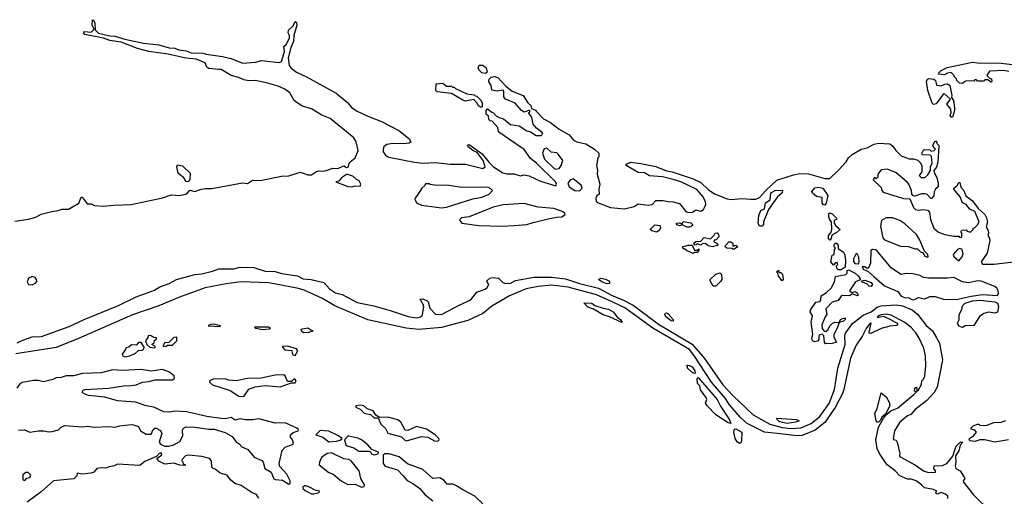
# Model space of a CAD drawing. Extents: x 2348354 to 2479840, y 460476 to 613653.
# Tile 83 of 256: x 2354635 to 2362499, y 540233 to 544040. Entities that reach past the tile are written whole.
import ezdxf

# ---------------------------------------------------------------- set-up
doc = ezdxf.new("R2010")
doc.units = 0

msp = doc.modelspace()

# ---------------------------------------------------------------- linework, layer by layer
at = {"layer": '0CON05XD'}
for points in [[(2354595, 542430.4), (2354705, 542446.2), (2354765, 542462.9), (2354805, 542486.2), (2354891.4, 542508.6), (2354942.5, 542515), (2354975, 542527.1), (2355025, 542526.7), (2355106.2, 542575), (2355127, 542623), (2355135, 542623.3), (2355175, 542570), (2355205, 542570), (2355232.5, 542555), (2355305, 542550.4), (2355387.4, 542557.4), (2355525.9, 542564.1), (2355775, 542616.4), (2355845, 542640.4), (2355915, 542635.6), (2355970, 542650), (2355995, 542678.6), (2356035, 542666.7), (2356075, 542683.5), (2356115, 542691.2), (2356169.1, 542690.9), (2356415, 542736.2), (2356455, 542732), (2356495, 542758), (2356555, 542754.2), (2356725, 542790), (2356785, 542793.3), (2356875, 542822), (2356935, 542800.8), (2356965, 542801.2), (2357005, 542826.2), (2357025, 542832), (2357065, 542828.8), (2357090.8, 542839.2), (2357135, 542853.3), (2357175, 542852.5), (2357225, 542872.5), (2357245, 542860), (2357260, 542865), (2357263.3, 542885), (2357275, 542903.3), (2357315, 542936.7), (2357339.5, 542995), (2357321.5, 543065), (2357302.9, 543095), (2357115, 543250.7), (2357048.2, 543278.2), (2356965, 543327.3), (2356895, 543348.9), (2356866, 543365), (2356826.2, 543395), (2356792, 543455), (2356752.5, 543485), (2356698.8, 543508.8), (2356605, 543536.5), (2356514.5, 543555.5), (2356465, 543551.1), (2356425, 543559.7), (2356385, 543578.5), (2356322.9, 543595), (2356245, 543641.9), (2356225, 543641.1), (2356145, 543649.1), (2356130.6, 543660.6), (2356115.8, 543695), (2356045, 543724.4), (2355962, 543732), (2355820, 543765), (2355665, 543786.7), (2355575, 543810), (2355445, 543860), (2355355, 543873.6), (2355305, 543893.3), (2355155, 543922), (2355144.3, 543935), (2355153.3, 543945), (2355205, 543939.4), (2355230, 543965), (2355213.5, 543995), (2355215, 544040), (2355225, 544036.7), (2355235, 544012.5), (2355238.3, 543958.3), (2355263.6, 543933.6), (2355355, 543910.5), (2355395, 543908.2), (2355475.5, 543885.5), (2355622.8, 543852.8), (2355745, 543838.8), (2355830, 543815), (2355875, 543811.2), (2355905, 543800), (2355965, 543790), (2356005, 543776.2), (2356103, 543773), (2356125, 543763.8), (2356255, 543746.2), (2356325, 543728.8), (2356415, 543694), (2356518.3, 543701.7), (2356565, 543713.3), (2356707.5, 543697.5), (2356725, 543706.7), (2356745, 543766.7), (2356749.1, 543785), (2356744, 543825), (2356765.9, 543844.1), (2356790, 543895), (2356790, 543915), (2356778.9, 543935), (2356780.9, 543955), (2356818.1, 543991.9), (2356835, 544024.3), (2356846.9, 544016.9), (2356847.3, 543995), (2356823.9, 543915), (2356821.1, 543865), (2356801.1, 543818.9), (2356779.5, 543735), (2356787.5, 543675), (2356803.6, 543653.6), (2356845, 543621.2), (2356925, 543584.2), (2357162.3, 543452.3), (2357255.4, 543375.4), (2357285, 543339.2), (2357330.3, 543310.3), (2357415, 543268.8), (2357525, 543226), (2357662.5, 543155), (2357727.5, 543105), (2357747.5, 543085), (2357758.3, 543061.7), (2357747, 543053), (2357703, 543047), (2357615, 543050), (2357568.3, 543041.7), (2357543.3, 543025), (2357536.7, 543005), (2357538.8, 542985), (2357557.3, 542957.3), (2357582.7, 542942.7), (2357789.3, 542900.7), (2357855, 542893.3), (2357955, 542900), (2358075, 542886.7), (2358195, 542886.7), (2358335, 542852.5), (2358352.5, 542865), (2358336.1, 542916.1), (2358288.3, 542978.3), (2358253.3, 542995), (2358217.5, 543025), (2358212.5, 543037.5), (2358225, 543042.5), (2358329.5, 542969.5), (2358382.3, 542902.3), (2358420, 542865), (2358495, 542817.5), (2358525, 542807.5), (2358585, 542807.5), (2358635, 542792.5), (2358665, 542800), (2358705, 542792.5), (2358795, 542750), (2358917, 542713), (2358922.5, 542725), (2358913.3, 542745), (2358762.5, 542895), (2358715, 542931.2), (2358663.9, 543003.9), (2358538.3, 543088.3), (2358470, 543135), (2358460, 543145), (2358455, 543180), (2358408.3, 543228.3), (2358391.7, 543231.7), (2358381.7, 543241.7), (2358378.3, 543268.3), (2358360, 543285), (2358360, 543315), (2358372.5, 543327.5), (2358405, 543300), (2358420, 543295), (2358441.7, 543271.7), (2358465, 543257.5), (2358498.3, 543248.3), (2358555, 543203.3), (2358625, 543193.3), (2358685, 543153.3), (2358715, 543143.3), (2358760, 543115), (2358800, 543115), (2358808.3, 543121.7), (2358810, 543135), (2358762.3, 543172.3), (2358736.2, 543205), (2358725, 543260), (2358700, 543295), (2358710, 543305), (2358708.3, 543318.3), (2358665, 543302.5), (2358643.6, 543313.6), (2358593.6, 543373.6), (2358515.7, 543405.7), (2358502.5, 543425), (2358502.5, 543465), (2358497, 543477), (2358445, 543468.8), (2358407, 543477), (2358400, 543515), (2358382, 543545), (2358385.8, 543564.2), (2358400, 543580), (2358425, 543587.5), (2358455, 543577.1), (2358518, 543508), (2358567.7, 543467.7), (2358656.7, 543435), (2358692.5, 543375), (2358717.5, 543355), (2358721.7, 543331.7), (2358755, 543316.7), (2358759.3, 543309.3), (2358817.7, 543247.7), (2358875, 543220), (2358945, 543166.7), (2359025, 543120), (2359057.7, 543077.7), (2359085, 543063.3), (2359157.9, 543047.9), (2359225.8, 543005.8), (2359260, 542975), (2359260, 542945), (2359252.5, 542937.5), (2359243.3, 542875), (2359250, 542835), (2359247.5, 542805), (2359268, 542725), (2359260, 542685), (2359263, 542647), (2359245, 542632.5), (2359236.7, 542615), (2359239.3, 542589.3), (2359255, 542576.7), (2359355, 542538.8), (2359465, 542530), (2359543.2, 542546.8), (2359575, 542568), (2359655, 542557.5), (2359685.8, 542564.2), (2359715, 542596.7), (2359775, 542596.2), (2359815, 542586.7), (2359855, 542586.2), (2359905, 542571.2), (2359955, 542508.6), (2359975, 542498.5), (2360008.7, 542501.3), (2360035, 542522), (2360075, 542511.2), (2360097.3, 542522.7), (2360105, 542540), (2360114, 542565), (2360113.8, 542585), (2360093.8, 542625), (2360042.9, 542682.9), (2359915, 542744), (2359855, 542762.9), (2359770, 542785), (2359665, 542794), (2359625, 542817.5), (2359575, 542818.8), (2359480, 542875), (2359480, 542885), (2359515, 542901.2), (2359595, 542892.5), (2359715, 542867.5), (2359801.7, 542831.7), (2359845.4, 542825.4), (2360015, 542770), (2360075, 542740), (2360134.5, 542684.5), (2360185, 542649.2), (2360285, 542609.2), (2360315, 542603.1), (2360405, 542610.6), (2360475, 542606.9), (2360515, 542606.9), (2360545, 542619.6), (2360594.3, 542675.7), (2360682.7, 542757.3), (2360815, 542801.6), (2360865, 542811.2), (2360935, 542808.1), (2361065, 542770.4), (2361105, 542771.2), (2361175, 542837.5), (2361236.4, 542903.6), (2361255, 542937.5), (2361285, 542962.5), (2361355, 543006.7), (2361405, 543017.5), (2361460, 543045), (2361495, 543053.3), (2361585, 543047.5), (2361609.3, 543029.3), (2361632.5, 542995), (2361675, 542952.5), (2361738.3, 542928.3), (2361775, 542927.5), (2361808.3, 542918.3), (2361828.3, 542898.3), (2361840, 542875), (2361840, 542825), (2361820, 542795), (2361835, 542780), (2361865, 542780), (2361888.3, 542801.7), (2361910, 542835), (2361910, 542865), (2361922.5, 542895), (2361916.7, 542946.7), (2361908.3, 542958.3), (2361845, 542960), (2361840, 542965), (2361843, 542977), (2361853.6, 542996.4), (2361865, 543002.5), (2361905, 543000), (2361915, 542990), (2361940, 542995), (2361950, 543005), (2361941.7, 543011.7)], [(2362535, 543625.8), (2362495, 543633.3), (2362381.7, 543628.3), (2362360, 543595), (2362381.7, 543571.7), (2362398.3, 543568.3), (2362400, 543545), (2362395, 543540), (2362365, 543560), (2362345, 543560), (2362335, 543550), (2362285, 543550), (2362278.3, 543558.3), (2362265, 543560), (2362255, 543550), (2362198.3, 543551.7), (2362183, 543547), (2362165, 543530), (2362141.7, 543531.7), (2362120, 543555), (2362118.3, 543568.3), (2362100, 543585), (2362100, 543595), (2362075, 543617.5), (2362045, 543612.5), (2362021.7, 543598.3), (2361974, 543604), (2361976.7, 543615), (2361995, 543633.8), (2362042.7, 543657.3), (2362245, 543701.2), (2362285, 543694.3), (2362475, 543691.4), (2362585, 543680)], [(2358355, 543611.2), (2358325, 543616), (2358305, 543636.2), (2358296, 543655), (2358305, 543677.5), (2358335, 543675.7), (2358360.8, 543655), (2358368.3, 543621.7), (2358355, 543611.2)], [(2358325, 543340), (2358315, 543340), (2358300.7, 543350.7), (2358286.4, 543376.4), (2358261.7, 543401.7), (2358195, 543390), (2358175, 543396.2), (2358085, 543450), (2357970, 543465), (2357960, 543475), (2357962.5, 543527.5), (2358015, 543532.5), (2358045, 543510), (2358085, 543510), (2358091.7, 543501.7), (2358105, 543500), (2358115, 543490), (2358205, 543447.5), (2358265, 543440), (2358271.7, 543431.7), (2358285, 543430), (2358315, 543400), (2358327.5, 543375), (2358330, 543345), (2358325, 543340)], [(2362085, 543262.5), (2362075, 543262.5), (2362066.7, 543275), (2362073.9, 543296.1), (2362072, 543325), (2362041.2, 543365), (2362070, 543405), (2362025, 543443.8), (2362015, 543447.5), (2361955, 543367.1), (2361935, 543362.7), (2361921.9, 543371.9), (2361889.2, 543475), (2361876.7, 543545), (2361885, 543566.2), (2361895, 543571.2), (2361935.8, 543565.8), (2361948.8, 543555), (2361957.5, 543517.5), (2361995, 543512.5), (2362024.2, 543525.8), (2362045, 543527.5), (2362063.6, 543513.6), (2362080, 543435), (2362078.3, 543418.3), (2362092.5, 543395), (2362102.5, 543335), (2362102.5, 543315), (2362085, 543262.5)], [(2361941.7, 543011.7), (2361927.5, 543035), (2361945, 543070), (2361958.3, 543068.3), (2361961.7, 543051.7), (2361977.5, 543035), (2361969.3, 542900.7), (2361957, 542863), (2361937.5, 542835), (2361938.3, 542818.3), (2361959.3, 542779.3), (2361970, 542735), (2361970, 542705), (2361950, 542685), (2361940, 542665), (2361937, 542633), (2361918.3, 542611.7), (2361911.7, 542611.7), (2361880, 542645), (2361865, 542650), (2361838.3, 542648.3), (2361785, 542630), (2361771.7, 542631.7), (2361760, 542645), (2361757.5, 542675), (2361737.5, 542725), (2361723, 542743), (2361635, 542817.5), (2361567, 542847), (2361515, 542840), (2361490, 542805), (2361488.3, 542781.7), (2361475, 542770), (2361461.7, 542778.3), (2361451.7, 542761.7), (2361515, 542700), (2361520, 542675), (2361531.7, 542661.7), (2361695, 542612.5), (2361745, 542610), (2361775, 542540), (2361790, 542525), (2361815, 542517.5), (2361845, 542522.5), (2361888.3, 542518.3), (2361901.7, 542501.7), (2361910, 542445), (2361936.7, 542375), (2361975, 542343.3), (2362025, 542323.3), (2362095, 542310), (2362135, 542310), (2362141.7, 542301.7), (2362155, 542300), (2362160, 542305), (2362160, 542335), (2362150, 542345), (2362161.7, 542358.3), (2362195, 542360), (2362201.7, 542351.7), (2362228.3, 542341.7), (2362250, 542365), (2362250, 542375), (2362265, 542380), (2362285, 542400), (2362297.5, 542425), (2362265, 542507.5), (2362225, 542527.5), (2362195, 542563.3), (2362165, 542577.5), (2362145.7, 542625.7), (2362097.5, 542685), (2362097.5, 542695), (2362122.5, 542715), (2362135, 542740), (2362145, 542740), (2362152.3, 542702.3), (2362176.7, 542676.7), (2362192.7, 542632.7), (2362245, 542593.8), (2362290.5, 542530.5), (2362345, 542483.3), (2362357.4, 542457.4), (2362364.3, 542425), (2362353.3, 542385), (2362370, 542355), (2362373.8, 542335), (2362367.5, 542315), (2362381.2, 542295), (2362384, 542275), (2362362.5, 542175), (2362313.3, 542105), (2362326.4, 542086.4), (2362415, 542087.1), (2362575, 542106.2)], [(2358915, 542846.7), (2358945, 542850), (2358960, 542875), (2358972.5, 542915), (2358935.8, 542965.8), (2358925, 542976.7), (2358880.5, 542980.5), (2358845, 543012.5), (2358825, 543007.5), (2358811.2, 542975), (2358826.2, 542925), (2358905, 542851.2), (2358915, 542846.7)], [(2355975, 542744), (2355965, 542747.5), (2355946.4, 542776.4), (2355900, 542815), (2355890, 542865), (2355895, 542880), (2355935, 542872.5), (2355996.7, 542815), (2355993.3, 542765), (2355985, 542747.5), (2355975, 542744)], [(2357283.9, 542706.1), (2357315, 542713.3), (2357355, 542710), (2357360, 542725), (2357345, 542752.5), (2357325, 542762.5), (2357295, 542790), (2357257, 542803), (2357245, 542802.5), (2357205, 542777.5), (2357185, 542750), (2357160, 542745), (2357255, 542708), (2357283.9, 542706.1)], [(2359105, 542673.3), (2359127.5, 542695), (2359119.3, 542719.3), (2359055, 542767.5), (2359030.7, 542759.3), (2359012.5, 542735), (2359023.3, 542705), (2359070, 542675), (2359105, 542673.3)], [(2358005, 542536.2), (2358045, 542542.5), (2358255, 542608.8), (2358325, 542621.2), (2358385, 542647.5), (2358410, 542675), (2358399.3, 542689.3), (2358375, 542702.5), (2358165, 542698.8), (2358065.9, 542715.9), (2357947, 542717), (2357913, 542723), (2357905, 542730), (2357875, 542730), (2357870, 542715), (2357847, 542693), (2357810, 542635), (2357792.3, 542617.7), (2357790.8, 542605), (2357805, 542578), (2357845, 542559.4), (2358005, 542536.2)], [(2360565, 542390), (2360545, 542390), (2360533.3, 542415), (2360538.8, 542475), (2360553.9, 542516.1), (2360585, 542530), (2360593, 542577), (2360628, 542602), (2360635, 542655.7), (2360670, 542675), (2360728.3, 542678.3), (2360725, 542657.5), (2360687.5, 542625), (2360616.4, 542523.6), (2360576.7, 542425), (2360576.4, 542403.6), (2360565, 542390)], [(2361065, 542557.5), (2361055, 542560), (2361044, 542575), (2361045, 542620), (2360998.3, 542628.3), (2360967.5, 542655), (2360963, 542667), (2360985, 542697.5), (2361015, 542702.5), (2361050, 542695), (2361090, 542635), (2361076.4, 542573.6), (2361065, 542557.5)], [(2358485, 542390.8), (2358585, 542394.7), (2358685, 542402.6), (2358735, 542421.1), (2358855, 542450.5), (2358925, 542463.6), (2358965, 542464.4), (2358992.5, 542485), (2358990, 542495), (2358967.7, 542507.7), (2358902.3, 542532.3), (2358775, 542542.5), (2358665, 542572.5), (2358497.7, 542562.3), (2358417.7, 542542.3), (2358223.9, 542466.1), (2358163.6, 542456.4), (2358150, 542445), (2358150, 542435), (2358166.7, 542415), (2358302.5, 542395), (2358485, 542390.8)], [(2359985, 542383.8), (2359963.9, 542383.9), (2359925, 542400), (2359905, 542392.5), (2359885, 542400), (2359880, 542415), (2359905, 542417.5), (2359925, 542410), (2359935, 542426.7), (2359995, 542416.7), (2360010, 542405), (2360010, 542395), (2359985, 542383.8)], [(2361105, 542280), (2361095, 542290), (2361093.8, 542315), (2361112.5, 542337.5), (2361122.5, 542365), (2361120, 542425), (2361105, 542440), (2361096.7, 542465), (2361098.3, 542491.7), (2361105, 542497.5), (2361125, 542490), (2361160, 542455), (2361160, 542445), (2361140, 542435), (2361140, 542415), (2361153.6, 542393.6), (2361187.5, 542365), (2361165, 542343.8), (2361121.7, 542318.3), (2361117, 542293), (2361105, 542280)], [(2361885, 542142.5), (2361890, 542145), (2361887.5, 542165), (2361861.7, 542191.7), (2361825, 542280), (2361796.7, 542325), (2361705, 542410), (2361665.9, 542435.9), (2361606.1, 542456.1), (2361555, 542456.7), (2361517.5, 542435), (2361511.7, 542391.7), (2361528.3, 542298.3), (2361541.7, 542281.7), (2361670.7, 542230.7), (2361735, 542227.5), (2361785, 542210), (2361805, 542210), (2361830, 542185), (2361848.3, 542178.3), (2361865, 542150), (2361885, 542142.5)], [(2359725, 542343.3), (2359685, 542352.5), (2359670, 542365), (2359708.3, 542401.7), (2359750, 542395), (2359752.5, 542375), (2359742.5, 542355), (2359725, 542343.3)], [(2360165, 542224.3), (2360135, 542232.5), (2360111.7, 542251.7), (2360085, 542250), (2360075, 542240), (2360045, 542250), (2360038.3, 542241.7), (2360025, 542240), (2360020, 542255), (2360035, 542267.5), (2360075, 542270), (2360100.7, 542299.3), (2360151.7, 542288.3), (2360182.5, 542317.5), (2360190, 542335), (2360205, 542336.7), (2360217.5, 542325), (2360220, 542305), (2360198.3, 542281.7), (2360181.7, 542278.3), (2360180, 542265), (2360198.3, 542258.3), (2360208.3, 542248.3), (2360210, 542235), (2360165, 542224.3)], [(2360015, 542172.5), (2359960, 542195), (2359945, 542210), (2359935, 542210), (2359930, 542225), (2359975, 542240), (2360005, 542240), (2360025, 542200), (2360045, 542200), (2360058.3, 542208.3), (2360060, 542195), (2360045, 542180), (2360025, 542180), (2360015, 542172.5)], [(2360335, 542203.3), (2360321.7, 542211.7), (2360284.3, 542214.3), (2360270, 542225), (2360273.6, 542236.4), (2360300, 542265), (2360316.2, 542266.2), (2360330, 542255), (2360331.7, 542231.7), (2360355, 542240), (2360370, 542225), (2360335, 542203.3)], [(2361195, 542042.5), (2361173, 542043), (2361161.7, 542051.7), (2361160, 542075), (2361170, 542085), (2361165, 542100), (2361151.7, 542098.3), (2361135, 542080), (2361114, 542105), (2361125, 542160), (2361140, 542165), (2361142.5, 542205), (2361150, 542215), (2361140, 542225), (2361140, 542245), (2361153.3, 542256.7), (2361165, 542250), (2361172.5, 542235), (2361171.7, 542211.7), (2361215, 542182.5), (2361225, 542160), (2361230, 542115), (2361227, 542063), (2361195, 542042.5)], [(2361765, 541803.2), (2361783.3, 541805), (2361815, 541821.2), (2361865, 541811.2), (2361905, 541830), (2361947.7, 541827.7), (2362015, 541808.1), (2362115, 541804.2), (2362235, 541832.6), (2362325, 541843.7), (2362445, 541838), (2362454.2, 541855), (2362450.5, 541875), (2362440.9, 541895), (2362425, 541908.5), (2362315, 541952.2), (2362285, 541953.1), (2362213, 541937), (2362165, 541945.7), (2362095, 541980), (2362044.4, 541974.4), (2361895, 541974.4), (2361855, 541980.8), (2361825, 541996), (2361769.5, 542009.5), (2361715, 542011.4), (2361675, 542003.8), (2361598.8, 542055), (2361475, 542201.2), (2361446.4, 542203.6), (2361433.3, 542195), (2361431.2, 542095), (2361415, 542057.5), (2361405, 542052.5), (2361385, 542066.7), (2361363.3, 542066.7), (2361375, 542044), (2361410.5, 542030.5), (2361457.8, 541987.8), (2361541.9, 541915), (2361647.9, 541867.9), (2361675, 541831.9), (2361701.5, 541821.5), (2361737.3, 541817.3), (2361765, 541803.2)], [(2362135, 542112.5), (2362163.6, 542146.4), (2362170.7, 542169.3), (2362163.6, 542203.6), (2362145, 542213.3), (2362125, 542203.3), (2362091.2, 542165), (2362095, 542147.5), (2362135, 542112.5)], [(2361335, 542090), (2361341.2, 542105), (2361336.1, 542143.9), (2361325, 542170), (2361315, 542173.3), (2361295, 542130), (2361295, 542107.5), (2361305, 542091.9), (2361335, 542090)], [(2354659.5, 541480.5), (2354735, 541506.2), (2354809.7, 541510.3), (2355029.6, 541590.4), (2355148.8, 541645), (2355423.4, 541756.6), (2355565, 541826.4), (2355711.7, 541878.3), (2355755, 541905.7), (2355827.8, 541932.2), (2355886.7, 541965), (2356033.3, 542005), (2356089.2, 542010.8), (2356175, 542031.9), (2356225, 542049.1), (2356345, 542048.5), (2356395, 542064.2), (2356505, 542061.4), (2356595, 542031.1), (2356675, 542029.4), (2356725, 542011.9), (2356855, 541994.3), (2356900.2, 541970.2), (2356962.5, 541965), (2357065, 541940), (2357110.5, 541890.5), (2357158.2, 541858.2), (2357211.2, 541845), (2357330, 541780), (2357462.5, 541755), (2357595, 541717.8), (2357738.3, 541668.3), (2357805, 541658.1), (2357837, 541667), (2357848, 541672), (2357853.3, 541685), (2357862, 541745), (2357858.8, 541765), (2357832.5, 541807.5), (2357855, 541808.8), (2357888.8, 541795), (2357897.5, 541785), (2357912, 541735), (2357956.4, 541686.4), (2358005, 541686), (2358145, 541760), (2358238.3, 541801.7), (2358285, 541862.5), (2358353, 541887), (2358369.7, 541900.3), (2358383.3, 541925), (2358367.5, 541945), (2358366.7, 541955), (2358390, 541975), (2358415, 541981.2), (2358460, 541975), (2358495, 541940), (2358515, 541933.3), (2358555, 541936.2), (2358595, 541956.2), (2358745, 541982.5), (2358883, 541983), (2358995, 541970), (2359105, 541932), (2359257.5, 541895), (2359366.6, 541836.6), (2359458.9, 541798.9), (2359535, 541760), (2359738, 541608), (2360005, 541448.8), (2360105, 541332.9), (2360252.3, 541122.3), (2360334, 541034), (2360494.6, 540884.6), (2360627.8, 540807.8), (2360725, 540782.9), (2360794.7, 540774.7), (2360875, 540780.4), (2360956.4, 540813.6), (2361025, 540870.6), (2361099.5, 540975), (2361143.3, 541085), (2361168.9, 541255), (2361229.4, 541445), (2361226, 541515), (2361231.2, 541535), (2361287.3, 541612.7), (2361371.4, 541678.6), (2361435, 541707.5), (2361485, 541743.5), (2361515, 541755.5), (2361635, 541761.1), (2361685, 541752.9), (2361763.2, 541723.2), (2361806.6, 541686.6), (2361875, 541596.2), (2361926.2, 541555), (2361956, 541505), (2361981.2, 541455), (2362006.1, 541323.9), (2361963.8, 541105), (2361939.1, 541060.9), (2361881.4, 540998.6), (2361785, 540923.3), (2361753.8, 540886.2), (2361725.6, 540874.4), (2361664.6, 540825.4), (2361622.9, 540755), (2361611.2, 540695), (2361615, 540687.5), (2361635, 540680), (2361643.5, 540665), (2361666.2, 540573.8), (2361662.5, 540555), (2361667, 540547), (2361790.9, 540480.9), (2361855, 540436.2), (2361895, 540424), (2361950, 540425), (2361950, 540435), (2361936.7, 540455), (2361940, 540475), (2362005, 540478), (2362041.2, 540495), (2362087, 540553), (2362106.9, 540613.1), (2362115, 540632.5), (2362145, 540661.2), (2362155, 540668), (2362167.5, 540665), (2362148.1, 540641.9), (2362135.4, 540595), (2362109.2, 540555), (2362111.9, 540505), (2362106.7, 540475), (2362113.3, 540455), (2362146.2, 540435), (2362180, 540385), (2362183.8, 540375), (2362170, 540355), (2362172.5, 540345), (2362254, 540245), (2362393.8, 540105)], [(2360725, 541953.3), (2360695, 541990), (2360690, 542015), (2360680, 542025), (2360695, 542040), (2360701.7, 542021.7), (2360715, 542020), (2360726.4, 542006.4), (2360732.5, 541965), (2360725, 541953.3)], [(2361071.2, 541451.2), (2361062.5, 541465), (2361057.5, 541515), (2361045, 541527.5), (2361026.4, 541523.6), (2361017.5, 541515), (2361017.5, 541485), (2361008.3, 541471.7), (2360985, 541467.5), (2360967.5, 541475), (2360963.3, 541495), (2360970, 541525), (2360957.5, 541625), (2360967.5, 541675), (2360947.5, 541705), (2360953.8, 541725), (2360995, 541782.5), (2361025, 541790), (2361035, 541800), (2361037.5, 541835), (2361080, 541860), (2361115.4, 541894.6), (2361143.8, 541945), (2361151.7, 541988.3), (2361232.5, 542005), (2361243.3, 542015), (2361243, 542037), (2361255, 542041.2), (2361307.1, 542015), (2361331.4, 541995), (2361344.2, 541975), (2361347, 541963), (2361311.2, 541945), (2361262.5, 541875), (2361285, 541860), (2361305, 541867.5), (2361325, 541857.5), (2361331.7, 541838.3), (2361325, 541833.3), (2361285, 541850), (2361265, 541833.3), (2361205, 541837.5), (2361195, 541832.5), (2361173, 541797), (2361125, 541782.5), (2361075, 541730), (2361082.5, 541685), (2361067.5, 541665), (2361043, 541603), (2361045, 541572.5), (2361061.2, 541551.2), (2361075, 541550), (2361092.5, 541565), (2361106.4, 541593.6), (2361125, 541612.5), (2361145, 541623.3), (2361180, 541620), (2361190, 541645), (2361205.9, 541654.1), (2361227.7, 541657.7), (2361227.5, 541645), (2361215, 541631.4), (2361180, 541620), (2361165.6, 541575), (2361136.4, 541525), (2361137.5, 541505), (2361158, 541465), (2361125, 541453.1), (2361071.2, 541451.2)], [(2354735, 541922.9), (2354763.4, 541936.6), (2354774, 541955), (2354759.4, 541979.4), (2354735, 541987.5), (2354704.3, 541975.7), (2354694.3, 541945), (2354704.5, 541924.5), (2354735, 541922.9)], [(2359325, 541931.1), (2359284.7, 541944.7), (2359256.7, 541965), (2359275.8, 541974.2), (2359315, 541967.9), (2359339.2, 541955), (2359346.9, 541945), (2359345, 541932.9), (2359325, 541931.1)], [(2360195, 541912.5), (2360175, 541912.5), (2360150, 541955), (2360150, 541965), (2360195, 542006.7), (2360227, 542017), (2360240, 542005), (2360242.5, 541965), (2360235, 541950), (2360195, 541912.5)], [(2361435, 541908.8), (2361421.2, 541911.2), (2361400.7, 541930.7), (2361365, 541942), (2361357.5, 541955), (2361385, 541958.6), (2361435, 541940), (2361446.9, 541925), (2361435, 541908.8)], [(2362048, 540215), (2362047.5, 540235), (2362030, 540250), (2361995, 540262), (2361965, 540250.8), (2361955, 540254.2), (2361952.5, 540265), (2361960, 540275), (2361935, 540285.8), (2361861.2, 540301.2), (2361838.8, 540325), (2361795.4, 540355.4), (2361755, 540370.8), (2361725, 540370), (2361665, 540396.7), (2361626.8, 540436.8), (2361564.2, 540485), (2361545, 540511.2), (2361502.5, 540575), (2361484.2, 540615), (2361473.3, 540685), (2361493.8, 540786.2), (2361533.6, 540856.4), (2361560, 540890), (2361594.2, 540915.8), (2361645, 540936), (2361776.2, 541045), (2361798.3, 541068.3), (2361783, 541073), (2361785, 541096), (2361795, 541103.3), (2361800, 541100), (2361801.7, 541071.7), (2361815, 541083.3), (2361838, 541125), (2361840, 541155), (2361855, 541167.5), (2361865, 541192.5), (2361872, 541275), (2361870, 541355), (2361857.5, 541415), (2361820.6, 541495), (2361794.2, 541535), (2361755, 541580), (2361705, 541622), (2361595, 541679.2), (2361555, 541686.9), (2361515, 541683.3), (2361493.8, 541675), (2361485, 541660), (2361535, 541671.2), (2361585, 541647.5), (2361638.1, 541618.1), (2361650, 541605), (2361642, 541598), (2361585, 541593.1), (2361515, 541573.8), (2361432.6, 541532.6), (2361421.2, 541535), (2361419.2, 541545), (2361437, 541617), (2361425, 541612.5), (2361395, 541572), (2361365.4, 541514.6), (2361315, 541441.2), (2361271.5, 541335), (2361217.5, 541085), (2361206.1, 541053.9), (2361147.3, 540942.7), (2361066.6, 540823.4), (2360987.9, 540762.1), (2360885, 540718.5), (2360844.6, 540714.6), (2360685, 540733.8), (2360583.8, 540743.8), (2360446.2, 540815), (2360391.1, 540861.1), (2360305, 540962.5), (2360272.5, 541015), (2360160.9, 541145), (2360020.4, 541360.4), (2359984.3, 541405), (2359691.4, 541575), (2359467.8, 541737.8), (2359366.3, 541786.3), (2359241.2, 541841.2), (2359015, 541903.3), (2358885, 541918.6), (2358775, 541907.5), (2358679.5, 541890.5), (2358547, 541833), (2358405, 541751.2), (2358335, 541693.8), (2358215, 541636.2), (2358005, 541582), (2357824.1, 541564.1), (2357723, 541577), (2357415, 541642), (2357152.5, 541755), (2357053.1, 541813.1), (2356908.1, 541878.1), (2356862.7, 541892.7), (2356625, 541938), (2356405, 541946.2), (2356285, 541931.2), (2356115, 541898.8), (2355912.5, 541822.5), (2355745, 541754), (2355535, 541681.2), (2355105.8, 541494.2), (2354925, 541422), (2354605, 541371.2)], [(2362165, 541580), (2362135, 541592.5), (2362126.7, 541615), (2362138.3, 541641.7), (2362138.8, 541685), (2362159.2, 541725), (2362165.8, 541755), (2362186, 541775), (2362245, 541793.8), (2362305, 541798.2), (2362425, 541786.7), (2362445.8, 541775), (2362454, 541745), (2362446, 541704), (2362425, 541696.2), (2362375, 541704), (2362335, 541692), (2362301.7, 541668.3), (2362255, 541596.2), (2362186.7, 541593.3), (2362165, 541580)], [(2359445, 541620), (2359345, 541666.5), (2359295, 541681.2), (2359218.3, 541728.3), (2359173.9, 541743.9), (2359141.7, 541778.3), (2359205, 541776), (2359227.4, 541757.4), (2359294.7, 541734.7), (2359338, 541728), (2359375.2, 541705.2), (2359410.7, 541660.7), (2359433.8, 541645), (2359447.5, 541625), (2359445, 541620)], [(2359855, 541632), (2359838.8, 541635), (2359795, 541666.7), (2359786.7, 541685), (2359793.8, 541696.2), (2359805, 541697.1), (2359815, 541690), (2359854, 541645), (2359855, 541632)], [(2356235, 541590), (2356240, 541595), (2356185, 541606.9), (2356160, 541605), (2356140, 541595), (2356235, 541590)], [(2356575, 541564), (2356630, 541570), (2356637.5, 541575), (2356622.5, 541585), (2356510, 541585), (2356520, 541575), (2356575, 541564)], [(2356905, 541542.5), (2356945, 541543.3), (2356980, 541555), (2356959.3, 541559.3), (2356935, 541576.2), (2356880, 541565), (2356882.5, 541555), (2356905, 541542.5)], [(2355715, 541420), (2355718.3, 541428.3), (2355690, 541445), (2355708.3, 541461.7), (2355711.7, 541478.3), (2355728.3, 541491.7), (2355728.3, 541498.3), (2355705, 541500), (2355678.3, 541518.3), (2355660, 541515), (2355658.3, 541501.7), (2355640, 541475), (2355650, 541445), (2355673, 541423), (2355715, 541420)], [(2355785, 541430), (2355805, 541432.5), (2355815, 541440), (2355855, 541440), (2355890, 541475), (2355890, 541505), (2355865, 541500), (2355825, 541460), (2355791.7, 541458.3), (2355780, 541435), (2355785, 541430)], [(2354615, 541457.8), (2354659.5, 541480.5)], [(2355475, 541346.7), (2355515, 541353.8), (2355560, 541375), (2355583, 541397), (2355615, 541400), (2355625, 541410), (2355630, 541425), (2355605, 541460), (2355585, 541460), (2355565, 541440), (2355528.3, 541441.7), (2355507, 541423), (2355481.7, 541418.3), (2355480, 541405), (2355453, 541367), (2355457.5, 541355), (2355475, 541346.7)], [(2356835, 541357.5), (2356857.5, 541395), (2356845, 541410), (2356775, 541432.5), (2356735, 541430), (2356733, 541423), (2356753, 541403), (2356808.3, 541398.3), (2356813.8, 541365), (2356835, 541357.5)], [(2354625, 540760), (2354673, 540763), (2354715, 540743.8), (2354785, 540756.2), (2354826.7, 540756.7), (2354865, 540747.5), (2354895, 540751.2), (2354945, 540763.8), (2354965.9, 540784.1), (2354995, 540798), (2355135, 540788.8), (2355175, 540793.3), (2355235, 540783.8), (2355345, 540790), (2355395, 540786.2), (2355435, 540796.7), (2355525, 540806.7), (2355545, 540802.5), (2355585, 540790), (2355600, 540755), (2355645, 540730), (2355685, 540730), (2355700, 540765), (2355713, 540777), (2355725, 540777.5), (2355759.4, 540759.4), (2355770, 540735), (2355747.5, 540665), (2355759.3, 540649.3), (2355795, 540633.3), (2355825, 540633.3), (2355866.4, 540643.6), (2355915, 540670), (2355937.5, 540715), (2355935, 540760), (2355943.6, 540776.4), (2355965, 540787.5), (2356035, 540786), (2356145, 540768.8), (2356188.3, 540768.3), (2356275, 540742.5), (2356331.2, 540711.2), (2356365, 540668.8), (2356396.4, 540646.4), (2356405, 540630), (2356456.4, 540606.4), (2356507.5, 540545), (2356568.3, 540518.3), (2356580, 540505), (2356593.3, 540455), (2356642.5, 540425), (2356665, 540373.3), (2356677, 540367), (2356735, 540361.2), (2356785, 540330), (2356796.2, 540335), (2356796.2, 540355), (2356768.8, 540408.8), (2356711.7, 540471.7), (2356708, 540495), (2356730.3, 540599.7), (2356755.9, 540624.1), (2356783.8, 540636.2), (2356807, 540643), (2356822.5, 540655), (2356813.3, 540683.3), (2356797.5, 540705), (2356797.5, 540725), (2356818.3, 540741.7), (2356860, 540755), (2356862.5, 540765), (2356847.7, 540777.7), (2356755, 540820.8), (2356675, 540818), (2356545, 540851.9), (2356495, 540842.5), (2356437.7, 540842.3), (2356395, 540850.6), (2356355, 540842.1), (2356325, 540861.9), (2356275, 540852.5), (2356244.2, 540854.2), (2356129.1, 540869.1), (2355966.8, 540906.8), (2355875, 540914), (2355833.6, 540903.6), (2355785, 540907.5), (2355705, 540943.8), (2355645.9, 540955.9), (2355560, 540985), (2355415, 540996.2), (2355315, 541025.8), (2355185, 541038), (2355144.1, 541054.1), (2355132.5, 541065), (2355140.5, 541079.5), (2355157, 541087), (2355345, 541096), (2355465, 541116.2), (2355525, 541116.7), (2355565, 541123.3), (2355615, 541143.3), (2355665, 541148.8), (2355716.4, 541163.6), (2355856.1, 541163.9), (2355872.5, 541175), (2355867.5, 541195), (2355825, 541227.5), (2355775, 541246.7), (2355685, 541232), (2355605, 541246.7), (2355455, 541238.8), (2355377, 541243), (2355285, 541220), (2355136.1, 541213.9), (2355065.8, 541194.2), (2355006.1, 541193.9), (2354965, 541181.2), (2354925, 541180), (2354900, 541165), (2354825, 541146.7), (2354783, 541157), (2354745, 541157.5), (2354657, 541143), (2354637.5, 541135), (2354612.4, 541097.6)], [(2360025, 541213.3), (2360002.5, 541225), (2359970, 541255), (2359968.3, 541268.3), (2359960, 541275), (2359965, 541280), (2359985, 541278), (2360005, 541267.1), (2360026.9, 541235), (2360030, 541215), (2360025, 541213.3)], [(2356425, 541030), (2356465, 541087.5), (2356515, 541106.2), (2356595, 541117.5), (2356715, 541106), (2356805, 541140), (2356835, 541140), (2356842.5, 541155), (2356835, 541167.5), (2356825, 541167.5), (2356805, 541150), (2356775, 541150), (2356756.2, 541195), (2356743.9, 541203.9), (2356675, 541201.2), (2356563.6, 541176.4), (2356455, 541174.2), (2356365, 541153.8), (2356305, 541161.2), (2356275, 541171.2), (2356180.7, 541169.3), (2356150, 541155), (2356150, 541145), (2356173.9, 541123.9), (2356315, 541077.5), (2356385, 541032.5), (2356425, 541030)], [(2360315, 540814.2), (2360295, 540819.6), (2360194.7, 540884.7), (2360126, 540955), (2360113.6, 540976.4), (2360122, 541005), (2360115.8, 541025), (2360073.9, 541083.9), (2360066.2, 541115), (2360050, 541135), (2360047, 541173), (2360055, 541182.5), (2360205.2, 541005.2), (2360231.6, 540951.6), (2360305, 540844.3), (2360315, 540814.2)], [(2361485, 540825.8), (2361475, 540836), (2361466.4, 540895), (2361483.5, 540935), (2361515, 541060), (2361555, 541026.7), (2361580, 540985), (2361585.8, 540954.2), (2361551.7, 540888.3), (2361521.2, 540865), (2361509.5, 540840.5), (2361495, 540826.2), (2361485, 540825.8)], [(2357975, 540672), (2357985.8, 540684.2), (2357983.8, 540695), (2357954.3, 540724.3), (2357885, 540769.2), (2357805, 540789.2), (2357735, 540758.8), (2357715, 540760), (2357678, 540825), (2357655, 540844.2), (2357575, 540865.6), (2357512.5, 540862.5), (2357480.7, 540880.7), (2357457.5, 540915), (2357410.8, 540930.8), (2357382.5, 540955), (2357355, 540961.2), (2357320, 540955), (2357320, 540945), (2357355, 540927.5), (2357385, 540897.5), (2357437, 540887), (2357465, 540860), (2357498.3, 540858.3), (2357519.3, 540809.3), (2357557.5, 540775), (2357576.4, 540736.4), (2357685, 540706.7), (2357711.7, 540681.7), (2357725, 540676.7), (2357845, 540711.2), (2357895, 540703.8), (2357947.5, 540675), (2357975, 540672)], [(2360765, 540814.4), (2360705, 540826.7), (2360686, 540845), (2360683.2, 540856.8), (2360840, 540845), (2360860, 540835), (2360835.5, 540824.5), (2360765, 540814.4)], [(2362425, 540664.5), (2362345, 540683.8), (2362305, 540682.5), (2362265, 540670.5), (2362226.4, 540676.4), (2362217.5, 540685), (2362222.5, 540695), (2362252.5, 540715), (2362277.5, 540745), (2362265, 540760), (2362235, 540770), (2362235, 540780), (2362250, 540795), (2362285, 540810), (2362295, 540810), (2362305, 540800), (2362355, 540797.5), (2362415, 540823.3), (2362475, 540823.8), (2362511.2, 540838.8)], [(2357105, 540666.7), (2357165, 540672.5), (2357195, 540680), (2357210, 540695), (2357182.5, 540715), (2357105, 540752), (2357035, 540758), (2357000, 540725), (2357055, 540706.2), (2357105, 540666.7)], [(2357465, 540563.3), (2357497, 540573), (2357500, 540585), (2357446.4, 540606.4), (2357416.2, 540645), (2357365, 540684.4), (2357335, 540697.8), (2357265, 540712.5), (2357255, 540712.5), (2357230, 540685), (2357240, 540645), (2357250, 540635), (2357305, 540618.8), (2357343.6, 540593.6), (2357425, 540592.5), (2357436.7, 540586.7), (2357445, 540572.5), (2357465, 540563.3)], [(2360385, 540654.6), (2360365, 540666.7), (2360350.3, 540695), (2360338.7, 540745), (2360345, 540768.8), (2360355, 540770.6), (2360402.5, 540745), (2360399.6, 540675), (2360395, 540660.8), (2360385, 540654.6)], [(2362532.5, 540685), (2362425, 540664.5)], [(2356544.2, 540215), (2356534.4, 540234.4), (2356525, 540246), (2356491.7, 540261.7), (2356405, 540320), (2356352.5, 540335), (2356317.5, 540365), (2356292.5, 540402.5), (2356235, 540416.7), (2356195, 540450), (2356180, 540455), (2356170, 540465), (2356167, 540517), (2356150, 540535), (2356090.7, 540550.7), (2355985, 540560), (2355960, 540555), (2355933, 540527), (2355930, 540515), (2355938.3, 540508.3), (2355941.7, 540491.7), (2355960, 540485), (2355955, 540480), (2355915, 540482.5), (2355865, 540496.7), (2355795, 540490), (2355745, 540512.5), (2355730, 540535), (2355770, 540565), (2355765, 540580), (2355750, 540575), (2355728.3, 540551.7), (2355635, 540510), (2355595, 540480), (2355415, 540490), (2355390, 540475), (2355350.7, 540469.3), (2355323, 540457), (2355285, 540461.2), (2355250, 540455), (2355227.5, 540425), (2355203, 540417), (2355135, 540410), (2355093, 540417), (2355090, 540395), (2355067, 540373), (2354905, 540357.5), (2354805, 540267.5), (2354694, 540186)], [(2357365, 540306.7), (2357385, 540310), (2357390, 540325), (2357360, 540375), (2357346.1, 540436.1), (2357282.5, 540515), (2357265, 540526.7), (2357225, 540532.5), (2357125, 540580), (2357090, 540575), (2357046.4, 540543.6), (2357028.8, 540505), (2357026.7, 540485), (2357102.7, 540422.7), (2357138.3, 540408.3), (2357202.5, 540355), (2357255, 540326.7), (2357315, 540328.8), (2357365, 540306.7)], [(2358335, 540172.5), (2358270, 540235), (2358173.8, 540283.8), (2358125, 540317.1), (2358095, 540329.2), (2358048.3, 540328.3), (2358021.3, 540361.3), (2357990.3, 540380.3), (2357935, 540376.2), (2357856, 540446), (2357732.6, 540492.6), (2357665, 540546.7), (2357585, 540570.6), (2357547.5, 540572.5), (2357538.3, 540561.7), (2357536.7, 540495), (2357554.2, 540474.2), (2357652.5, 540445), (2357696.7, 540395), (2357729.5, 540359.5), (2357775.7, 540335.7), (2357830, 540295), (2357873.8, 540245), (2357935, 540196.7)], [(2354675, 540360), (2354693, 540377), (2354715, 540382.5), (2354722.5, 540395), (2354720, 540405), (2354701.7, 540421.7), (2354685, 540422.5), (2354660, 540405), (2354660, 540365), (2354675, 540360)], [(2356985, 540253.3), (2357027, 540263), (2357030, 540275), (2356995, 540282.5), (2356945, 540308.8), (2356920, 540315), (2356910, 540315), (2356897.5, 540305), (2356897.5, 540295), (2356915, 540280), (2356965, 540253.3), (2356985, 540253.3)]]:
    msp.add_lwpolyline(points, dxfattribs=at)

doc.saveas('drawing.dxf')
